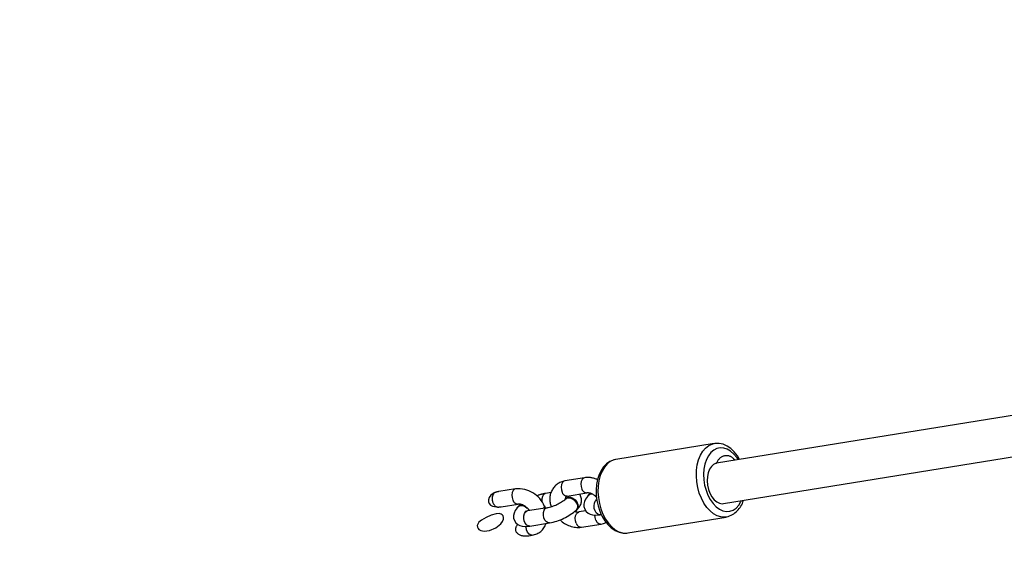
# Model space of a CAD drawing. Header units: metres. Extents: x 104098 to 104607, y 427853 to 428230.
# Tile 25 of 147: x 104233.398 to 104233.782, y 428114.183 to 428114.386. Entities that reach past the tile are written whole.
import ezdxf

# ---------------------------------------------------------------- set-up
doc = ezdxf.new("R2010")
doc.units = ezdxf.units.M
doc.linetypes.add('DASHED2', pattern=[0.375, 0.25, -0.125])

# ---------------------------------------------------------------- blocks, each defined once
blk = doc.blocks.new('school2')
at = {"color": 252, "linetype": 'DASHED2'}
for p, q in [((107952.8988633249, 456627.1072555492), (107952.8983249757, 456627.1066728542)), ((107952.8997004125, 456627.1077061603), (107952.8988633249, 456627.1072555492)), ((107952.900844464, 456627.1078968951), (107952.8997004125, 456627.1077061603)), ((107952.9023431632, 456627.1076317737), (107952.900844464, 456627.1078968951)), ((107952.8893238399, 456627.1032377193), (107952.8887835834, 456627.1029158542)), ((107952.8901478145, 456627.1034241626), (107952.8893238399, 456627.1032377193)), ((107952.8913923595, 456627.1033621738), (107952.8901478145, 456627.1034241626)), ((107952.8934975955, 456627.1028262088), (107952.8913923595, 456627.1033621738)), ((107952.8980234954, 456627.1059356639), (107952.8980032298, 456627.1052251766)), ((107952.8980032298, 456627.1052251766), (107952.8982758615, 456627.1043625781)), ((107952.8983249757, 456627.1066728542), (107952.8980234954, 456627.1059356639)), ((107952.8982758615, 456627.1043625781), (107952.8992179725, 456627.1030379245)), ((107952.9094821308, 456627.1030436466), (107952.9039557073, 456627.1068030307)), ((107952.9083422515, 456627.103218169), (107952.9075455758, 456627.1028939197)), ((107952.9090728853, 456627.1032224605), (107952.9083422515, 456627.103218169)), ((107952.9094814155, 456627.1030441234), (107952.9090728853, 456627.1032224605)), ((107952.8883895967, 456627.1024204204), (107952.8882258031, 456627.1018992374)), ((107952.8882258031, 456627.1018992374), (107952.8882281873, 456627.1013437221)), ((107952.8882281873, 456627.1013437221), (107952.8884908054, 456627.1005311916)), ((107952.8887835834, 456627.1029158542), (107952.8883895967, 456627.1024204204)), ((107952.8884908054, 456627.1005311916), (107952.8892489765, 456627.0995002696)), ((107952.8892489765, 456627.0995002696), (107952.890995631, 456627.0982409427)), ((107952.8954629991, 456627.1021319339), (107952.8934975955, 456627.1028262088)), ((107952.8973012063, 456627.1012392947), (107952.8954629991, 456627.1021319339)), ((107952.8982281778, 456627.1004548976), (107952.8973012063, 456627.1012392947)), ((107952.8986234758, 456627.0998102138), (107952.8982281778, 456627.1004548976)), ((107952.8987456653, 456627.0992880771), (107952.8986234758, 456627.0998102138)), ((107952.9005807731, 456627.1018424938), (107952.9061071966, 456627.0980826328)), ((107952.9061348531, 456627.1014743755), (107952.9056909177, 456627.1005507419)), ((107952.9067789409, 456627.1022883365), (107952.9061348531, 456627.1014743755)), ((107952.9075455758, 456627.1028939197), (107952.9067789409, 456627.1022883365)), ((107952.890995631, 456627.0982409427), (107952.8934267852, 456627.097317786)), ((107952.8934267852, 456627.097317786), (107952.8958820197, 456627.0970598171)), ((107952.8958820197, 456627.0970598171), (107952.8970455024, 456627.0972705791)), ((107952.8970455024, 456627.0972705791), (107952.8979448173, 456627.0977178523)), ((107952.8979448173, 456627.0977178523), (107952.8984286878, 456627.0982004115)), ((107952.8984286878, 456627.0982004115), (107952.8986836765, 456627.0987149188)), ((107952.8986836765, 456627.0987149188), (107952.8987456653, 456627.0992880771)), ((107952.901749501, 456627.0960551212), (107952.9010877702, 456627.0952993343)), ((107952.9025704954, 456627.096617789), (107952.901749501, 456627.0960551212)), ((107952.9035263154, 456627.0969978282), (107952.9025704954, 456627.096617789)), ((107952.9047921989, 456627.0972281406), (107952.9035263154, 456627.0969978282)), ((107952.9055414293, 456627.0972667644), (107952.9047921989, 456627.0972281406)), ((107952.9048462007, 456627.0972348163), (107952.904944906, 456627.0972734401)), ((107952.904944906, 456627.0972734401), (107952.9057103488, 456627.097349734)), ((107952.9054521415, 456627.0972286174), (107952.9059487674, 456627.0971938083)), ((107952.905753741, 456627.0973678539), (107952.9054732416, 456627.0973664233)), ((107952.9057103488, 456627.097349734), (107952.9064493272, 456627.0970545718)), ((107952.9059487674, 456627.0971938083), (107952.9066150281, 456627.0968128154)), ((107952.9068288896, 456627.0972128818), (107952.9062510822, 456627.0972405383)), ((107952.9064493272, 456627.0970545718), (107952.9070726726, 456627.0964232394)), ((107952.9066150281, 456627.0968128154), (107952.907154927, 456627.0961447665)), ((107952.9068567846, 456627.0972090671), (107952.9068288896, 456627.0972128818)), ((107952.9070726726, 456627.0964232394), (107952.9075054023, 456627.095531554)), ((107952.907154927, 456627.0961447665), (107952.9075076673, 456627.0952640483)), ((107952.9075054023, 456627.095531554), (107952.9075373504, 456627.0954266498)), ((107952.9006463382, 456627.0943809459), (107952.9004722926, 456627.0933304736)), ((107952.9004722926, 456627.0933304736), (107952.9005751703, 456627.0923658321)), ((107952.9005751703, 456627.0923658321), (107952.9008849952, 456627.0914922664)), ((107952.9010877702, 456627.0952993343), (107952.9006463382, 456627.0943809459)), ((107952.9033093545, 456627.0916353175), (107952.9038617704, 456627.0925174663)), ((107952.9038617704, 456627.0925174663), (107952.9045779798, 456627.0932379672)), ((107952.9045779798, 456627.0932379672), (107952.9053716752, 456627.0937105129)), ((107952.9053716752, 456627.0937105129), (107952.9061471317, 456627.0938774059)), ((107952.9061471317, 456627.0938774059), (107952.9068107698, 456627.0937186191)), ((107952.9068107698, 456627.0937186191), (107952.9069075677, 456627.0936594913)), ((107952.9133322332, 456627.0892888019), (107952.9069075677, 456627.0936594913)), ((107952.9075169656, 456627.093276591), (107952.9075070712, 456627.0932517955)), ((107952.9075076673, 456627.0952640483), (107952.9076069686, 456627.0944777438)), ((107952.9075939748, 456627.0939360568), (107952.9075169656, 456627.093276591)), ((107952.9166282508, 456627.0937763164), (107952.9159646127, 456627.0939346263)), ((107952.9167250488, 456627.0937167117), (107952.9166282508, 456627.0937763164)), ((107952.9185092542, 456627.0925031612), (107952.9167250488, 456627.0937167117)), ((107952.9236072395, 456627.0919667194), (107952.9228406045, 456627.0913611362)), ((107952.9244039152, 456627.0922914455), (107952.9236072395, 456627.0919667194)), ((107952.9251345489, 456627.092295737), (107952.9244039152, 456627.0922914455)), ((107952.9255437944, 456627.0921169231), (107952.9251345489, 456627.092295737)), ((107952.9319684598, 456627.0877462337), (107952.9255437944, 456627.0921169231)), ((107952.9008849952, 456627.0914922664), (107952.9013779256, 456627.0906759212)), ((107952.9012490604, 456627.087552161), (107952.9016209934, 456627.0885539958)), ((107952.9013779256, 456627.0906759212), (107952.902095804, 456627.0898562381)), ((107952.9016209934, 456627.0885539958), (107952.902247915, 456627.0894757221)), ((107952.902095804, 456627.0898562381), (107952.9031543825, 456627.0889659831)), ((107952.902247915, 456627.0894757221), (107952.9023814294, 456627.0896225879)), ((107952.9029346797, 456627.0898190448), (107952.9029873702, 456627.0906983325)), ((107952.9031577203, 456627.0891042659), (107952.9029346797, 456627.0898190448)), ((107952.9029873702, 456627.0906983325), (107952.9033093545, 456627.0916353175)), ((107952.9031543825, 456627.0889659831), (107952.9035326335, 456627.0886984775)), ((107952.9035326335, 456627.0886984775), (107952.9031577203, 456627.0891042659)), ((107952.9035326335, 456627.0886984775), (107952.909957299, 456627.0843277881)), ((107952.9097339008, 456627.0872646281), (107952.9102864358, 456627.0881467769)), ((107952.9102864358, 456627.0881467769), (107952.9110026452, 456627.0888672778)), ((107952.9110026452, 456627.0888672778), (107952.9117963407, 456627.0893398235)), ((107952.9117963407, 456627.0893398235), (107952.9125717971, 456627.0895067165)), ((107952.9121464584, 456627.0900956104), (107952.9125616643, 456627.0901180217)), ((107952.9125616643, 456627.0901180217), (107952.9129525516, 456627.0902963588)), ((107952.9125717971, 456627.0895067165), (107952.9132354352, 456627.0893479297)), ((107952.9126544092, 456627.0897499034), (107952.9128788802, 456627.0898610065)), ((107952.9128788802, 456627.0898610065), (107952.912998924, 456627.0900207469)), ((107952.9129525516, 456627.0902963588), (107952.9130157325, 456627.0904236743)), ((107952.912998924, 456627.0900207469), (107952.9131224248, 456627.0903802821)), ((107952.9132354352, 456627.0893479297), (107952.9133319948, 456627.0892888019)), ((107952.9221965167, 456627.090547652), (107952.9217525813, 456627.0896240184)), ((107952.9228406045, 456627.0913611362), (107952.9221965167, 456627.090547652)), ((107952.9308285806, 456627.0879207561), (107952.9300319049, 456627.08759603)), ((107952.9315592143, 456627.0879250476), (107952.9308285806, 456627.0879207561)), ((107952.9319677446, 456627.0877467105), (107952.9315592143, 456627.0879250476)), ((107952.9006720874, 456627.0862451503), (107952.9017810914, 456627.0854907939)), ((107952.9011836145, 456627.0866075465), (107952.9012490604, 456627.087552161)), ((107952.9014335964, 456627.0858517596), (107952.9011836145, 456627.0866075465)), ((107952.9017822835, 456627.0854903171), (107952.9014335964, 456627.0858517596)), ((107952.9093593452, 456627.0854483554), (107952.9094120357, 456627.0863276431)), ((107952.9095823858, 456627.0847335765), (107952.9093593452, 456627.0854483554)), ((107952.9094120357, 456627.0863276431), (107952.9097339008, 456627.0872646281)), ((107952.9099565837, 456627.0843282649), (107952.9095823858, 456627.0847335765)), ((107952.9206049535, 456627.0868488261), (107952.9211294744, 456627.0868602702)), ((107952.9211728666, 456627.0868783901), (107952.9208923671, 456627.0868764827)), ((107952.9209143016, 456627.0867415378), (107952.9214053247, 456627.0866933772)), ((107952.9211294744, 456627.0868602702), (107952.9218684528, 456627.086565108)), ((107952.9211728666, 456627.0868783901), (107952.9214099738, 456627.0868617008)), ((107952.9214053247, 456627.0866933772), (107952.9220665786, 456627.0862937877)), ((107952.9214099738, 456627.0868617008), (107952.9221489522, 456627.0865665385)), ((107952.9218684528, 456627.086565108), (107952.9224919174, 456627.0859332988)), ((107952.9220665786, 456627.0862937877), (107952.92259706, 456627.08561048)), ((107952.9221489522, 456627.0865665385), (107952.9227724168, 456627.0859352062)), ((107952.9221688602, 456627.0871559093), (107952.9285935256, 456627.0827852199)), ((107952.9224919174, 456627.0859332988), (107952.9229245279, 456627.0850416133)), ((107952.92259706, 456627.08561048), (107952.9229368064, 456627.0847202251)), ((107952.9227724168, 456627.0859352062), (107952.9232050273, 456627.0850435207)), ((107952.9229245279, 456627.0850416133), (107952.9231143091, 456627.0839973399)), ((107952.9229368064, 456627.0847202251), (107952.9230477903, 456627.0837245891)), ((107952.9231143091, 456627.0839973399), (107952.9230382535, 456627.0829263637)), ((107952.9232050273, 456627.0850435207), (107952.9233948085, 456627.0839992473)), ((107952.9233948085, 456627.0839992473), (107952.923318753, 456627.082928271)), ((107952.9286211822, 456627.0861769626), (107952.9281772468, 456627.085253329)), ((107952.92926527, 456627.0869904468), (107952.9286211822, 456627.0861769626)), ((107952.9300319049, 456627.08759603), (107952.92926527, 456627.0869904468)), ((107952.9369299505, 456627.0846863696), (107952.9352411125, 456627.0837727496)), ((107952.9369713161, 456627.0841151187), (107952.9352434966, 456627.0830379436)), ((107952.9386262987, 456627.0853277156), (107952.9369299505, 456627.0846863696)), ((107952.9387145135, 456627.0849071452), (107952.9369713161, 456627.0841151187)), ((107952.9402880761, 456627.0856848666), (107952.9386262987, 456627.0853277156)), ((107952.9404300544, 456627.085393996), (107952.9387145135, 456627.0849071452)), ((107952.941882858, 456627.0857563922), (107952.9402880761, 456627.0856848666)), ((107952.9420758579, 456627.08556375), (107952.9404300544, 456627.085393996)), ((107952.9433902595, 456627.0855470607), (107952.941882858, 456627.0857563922)), ((107952.9436113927, 456627.0854125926), (107952.9420758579, 456627.08556375)), ((107952.9447946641, 456627.0850563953), (107952.9433902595, 456627.0855470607)), ((107952.9449987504, 456627.0849438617), (107952.9436113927, 456627.0854125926)), ((107952.9456089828, 456627.0845614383), (107952.9447946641, 456627.0850563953)), ((107952.9456509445, 456627.0845776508), (107952.9449987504, 456627.0849438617)), ((107952.9457513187, 456627.0845108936), (107952.9456509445, 456627.0845776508)), ((107952.9778746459, 456627.0626574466), (107952.9457513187, 456627.0845108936)), ((107952.9206916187, 456627.0806933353), (107952.9203412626, 456627.0807844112)), ((107952.9214569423, 456627.0807701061), (107952.9206916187, 456627.0806933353)), ((107952.9216119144, 456627.0809403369), (107952.9209103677, 456627.0807796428)), ((107952.9209287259, 456627.080676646), (107952.9212092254, 456627.0806785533)), ((107952.9217374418, 456627.0807715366), (107952.9212092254, 456627.0806785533)), ((107952.9221563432, 456627.0812092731), (107952.9214569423, 456627.0807701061)), ((107952.9220182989, 456627.0812064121), (107952.9216119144, 456627.0809403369)), ((107952.9224368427, 456627.0812107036), (107952.9217374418, 456627.0807715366)), ((107952.9225609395, 456627.08186254), (107952.9220182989, 456627.0812064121)), ((107952.9227055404, 456627.0819583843), (107952.9221563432, 456627.0812092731)), ((107952.9229860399, 456627.0819598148), (107952.9224368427, 456627.0812107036)), ((107952.9229176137, 456627.0827346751), (107952.9225609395, 456627.08186254)), ((107952.9230382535, 456627.0829263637), (107952.9227055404, 456627.0819583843)), ((107952.9230477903, 456627.0837245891), (107952.9229176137, 456627.0827346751)), ((107952.923318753, 456627.082928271), (107952.9229860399, 456627.0819598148)), ((107952.9247528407, 456627.0804587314), (107952.9240826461, 456627.0797115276)), ((107952.9255799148, 456627.0810123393), (107952.9247528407, 456627.0804587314)), ((107952.9265434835, 456627.081385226), (107952.9255799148, 456627.0810123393)), ((107952.9278291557, 456627.0816083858), (107952.9265434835, 456627.081385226)), ((107952.9285791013, 456627.0816412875), (107952.9278291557, 456627.0816083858)), ((107952.9286525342, 456627.0817914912), (107952.9285122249, 456627.0817905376)), ((107952.9292781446, 456627.0816708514), (107952.9286525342, 456627.0817914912)), ((107952.9295901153, 456627.0815106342), (107952.9292781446, 456627.0816708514)), ((107952.9320027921, 456627.0801397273), (107952.9305695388, 456627.078389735)), ((107952.9320542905, 456627.0812288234), (107952.9306269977, 456627.0796624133)), ((107952.9335736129, 456627.0817018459), (107952.9320027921, 456627.0801397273)), ((107952.9336028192, 456627.0826097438), (107952.9320542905, 456627.0812288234)), ((107952.9352434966, 456627.0830379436), (107952.9335736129, 456627.0817018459)), ((107952.9352411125, 456627.0837727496), (107952.9336028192, 456627.0826097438)), ((107952.9174264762, 456627.0770321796), (107952.9178704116, 456627.0779558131)), ((107952.9178704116, 456627.0779558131), (107952.9185144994, 456627.0787692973)), ((107952.9185144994, 456627.0787692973), (107952.9192811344, 456627.0793748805)), ((107952.9192811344, 456627.0793748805), (107952.92007781, 456627.0796996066)), ((107952.92007781, 456627.0796996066), (107952.9208084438, 456627.0797038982)), ((107952.9208084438, 456627.0797038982), (107952.9212176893, 456627.0795250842)), ((107952.9234846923, 456627.077982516), (107952.9212176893, 456627.0795250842)), ((107952.9236300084, 456627.0787993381), (107952.9234424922, 456627.0777460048)), ((107952.9234424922, 456627.0777460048), (107952.9235358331, 456627.0767775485)), ((107952.9235358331, 456627.0767775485), (107952.9238379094, 456627.075900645)), ((107952.9240826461, 456627.0797115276), (107952.9236300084, 456627.0787993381)), ((107952.9260856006, 456627.0755406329), (107952.926529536, 456627.0764642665)), ((107952.926529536, 456627.0764642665), (107952.9271736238, 456627.0772777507)), ((107952.9271736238, 456627.0772777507), (107952.9279402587, 456627.0778833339)), ((107952.9279402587, 456627.0778833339), (107952.9287369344, 456627.07820806)), ((107952.9293495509, 456627.0779443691), (107952.9282473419, 456627.0761099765)), ((107952.9293093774, 456627.0764957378), (107952.9282533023, 456627.0745035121)), ((107952.9287369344, 456627.07820806), (107952.9294675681, 456627.0782123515)), ((107952.9305695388, 456627.078389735), (107952.9293093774, 456627.0764957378)), ((107952.9306269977, 456627.0796624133), (107952.9293495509, 456627.0779443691)), ((107952.9294675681, 456627.0782123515), (107952.9295286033, 456627.0781961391)), ((107952.9178427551, 456627.0745640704), (107952.9242674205, 456627.070193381)), ((107952.9238379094, 456627.075900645), (107952.924322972, 456627.0750833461)), ((107952.9238511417, 456627.0726614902), (107952.9242950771, 456627.0735851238)), ((107952.9242950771, 456627.0735851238), (107952.9249276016, 456627.0743871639)), ((107952.924322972, 456627.0750833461), (107952.9250296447, 456627.0742650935)), ((107952.9250296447, 456627.0742650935), (107952.9260722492, 456627.0733776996)), ((107952.9258953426, 456627.0746184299), (107952.9260856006, 456627.0755406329)), ((107952.9259818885, 456627.0738092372), (107952.9258953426, 456627.0746184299)), ((107952.9263346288, 456627.0732098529), (107952.9259818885, 456627.0738092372)), ((107952.9260722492, 456627.0733776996), (107952.9265018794, 456627.0730725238)), ((107952.9265018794, 456627.0730725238), (107952.9263346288, 456627.0732098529)), ((107952.9265018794, 456627.0730725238), (107952.9268496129, 456627.0728360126)), ((107952.9269381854, 456627.0731206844), (107952.9266117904, 456627.0720711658)), ((107952.9274271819, 456627.0724626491), (107952.9268515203, 456627.0704232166)), ((107952.9273439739, 456627.0741969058), (107952.9269381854, 456627.0731206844)), ((107952.9282473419, 456627.0761099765), (107952.9273439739, 456627.0741969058)), ((107952.9282533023, 456627.0745035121), (107952.9274271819, 456627.0724626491)), ((107952.9242674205, 456627.070193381), (107952.9251307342, 456627.0696874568)), ((107952.9251307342, 456627.0696874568), (107952.9261182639, 456627.0693245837)), ((107952.9261876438, 456627.0701142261), (107952.9260187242, 456627.0681911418)), ((107952.9266117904, 456627.0720711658), (107952.9261876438, 456627.0701142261)), ((107952.9268515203, 456627.0704232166), (107952.9265402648, 456627.0684352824)), ((107952.9260187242, 456627.0681911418), (107952.9261202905, 456627.0663438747)), ((107952.9261202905, 456627.0663438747), (107952.9265008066, 456627.064621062)), ((107952.9265402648, 456627.0684352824), (107952.9265012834, 456627.0665484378)), ((107952.9265012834, 456627.0665484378), (107952.9267355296, 456627.064808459)), ((107952.9267355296, 456627.064808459), (107952.9272371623, 456627.0632582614)), ((107952.9265008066, 456627.064621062), (107952.9271562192, 456627.0630775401)), ((107952.9271562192, 456627.0630775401), (107952.9280613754, 456627.0617657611)), ((107952.9272371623, 456627.0632582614), (107952.9279937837, 456627.0619364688)), ((107952.9279937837, 456627.0619364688), (107952.9289869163, 456627.0608750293)), ((107952.9280613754, 456627.0617657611), (107952.9291750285, 456627.0607224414)), ((107952.9656969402, 456627.0598483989), (107952.9673668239, 456627.0611844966)), ((107952.9673668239, 456627.0611844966), (107952.9690946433, 456627.0622616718)), ((107952.9690946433, 456627.0622616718), (107952.9708377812, 456627.0630532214)), ((107952.9708377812, 456627.0630532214), (107952.9725534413, 456627.0635400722)), ((107952.9725534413, 456627.0635400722), (107952.9741992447, 456627.063710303)), ((107952.9744906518, 456627.0610247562), (107952.9729327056, 456627.0607739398)), ((107952.9741992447, 456627.063710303), (107952.97573472, 456627.0635586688)), ((107952.9759482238, 456627.0609527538), (107952.9744906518, 456627.0610247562)), ((107952.97573472, 456627.0635586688), (107952.9771220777, 456627.0630904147)), ((107952.9772636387, 456627.0605593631), (107952.9759482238, 456627.0609527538)), ((107952.9771220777, 456627.0630904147), (107952.977714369, 456627.0627623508)), ((107952.9781906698, 456627.0624290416), (107952.9776601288, 456627.0627518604)), ((107952.977714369, 456627.0627623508), (107952.9778746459, 456627.0626574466)), ((107952.9792962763, 456627.061373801), (107952.9781906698, 456627.0624290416)), ((107952.9801914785, 456627.0600510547), (107952.9792962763, 456627.061373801)), ((107952.9289869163, 456627.0608750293), (107952.9294393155, 456627.0605336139)), ((107952.9291750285, 456627.0607224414), (107952.9296541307, 456627.0604372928)), ((107952.9294393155, 456627.0605336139), (107952.9615626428, 456627.0386796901)), ((107952.9626929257, 456627.056536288), (107952.9641260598, 456627.0582858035)), ((107952.9641260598, 456627.0582858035), (107952.9656969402, 456627.0598483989)), ((107952.968111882, 456627.0581999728), (107952.9666101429, 456627.0568176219)), ((107952.9696967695, 456627.0593410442), (107952.968111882, 456627.0581999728)), ((107952.9713192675, 456627.0602074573), (107952.9696967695, 456627.0593410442)), ((107952.9729327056, 456627.0607739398), (107952.9713192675, 456627.0602074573)), ((107952.9783988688, 456627.0598565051), (107952.9772636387, 456627.0605593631)), ((107952.9793214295, 456627.058864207), (107952.9783988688, 456627.0598565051)), ((107952.9800046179, 456627.0576106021), (107952.9793214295, 456627.058864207)), ((107952.9804289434, 456627.0561324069), (107952.9800046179, 456627.0576106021)), ((107952.9808353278, 456627.0584989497), (107952.9801914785, 456627.0600510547)), ((107952.9812038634, 456627.0567694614), (107952.9808353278, 456627.0584989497)), ((107952.9603766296, 456627.0526500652), (107952.9614327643, 456627.054641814)), ((107952.9614327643, 456627.054641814), (107952.9626929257, 456627.056536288)), ((107952.9640254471, 456627.0534912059), (107952.9630168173, 456627.0516439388)), ((107952.9652348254, 456627.0552326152), (107952.9640254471, 456627.0534912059)), ((107952.9658597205, 456627.0540348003), (107952.964806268, 456627.0527163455)), ((107952.9666101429, 456627.0568176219), (107952.9652348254, 456627.0552326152)), ((107952.9670496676, 456627.0551620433), (107952.9658597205, 456627.0540348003)), ((107952.9683227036, 456627.0560480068), (107952.9670496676, 456627.0551620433)), ((107952.969621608, 456627.0566526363), (107952.9683227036, 456627.0560480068)), ((107952.9708881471, 456627.0569487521), (107952.969621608, 456627.0566526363)), ((107952.9720653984, 456627.0569230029), (107952.9708881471, 456627.0569487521)), ((107952.9731004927, 456627.0565768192), (107952.9720653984, 456627.0569230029)), ((107953.1374789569, 456626.9447728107), (107952.9731828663, 456627.0565439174)), ((107952.9805820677, 456627.0544720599), (107952.9804289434, 456627.0561324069)), ((107952.9804596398, 456627.0526772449), (107952.9805820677, 456627.0544720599)), ((107952.9811132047, 456627.0529924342), (107952.9812933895, 456627.0549179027)), ((107952.9812933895, 456627.0549179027), (107952.9812038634, 456627.0567694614)), ((107952.9589747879, 456627.0485697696), (107952.9595505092, 456627.0506092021)), ((107952.9595505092, 456627.0506092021), (107952.9603766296, 456627.0526500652)), ((107952.9622379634, 456627.0497432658), (107952.9617112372, 456627.0478440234)), ((107952.9630168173, 456627.0516439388), (107952.9622379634, 456627.0497432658)), ((107952.9632898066, 456627.0497494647), (107952.9628948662, 456627.0482340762)), ((107952.9639366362, 456627.0512662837), (107952.9632898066, 456627.0497494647)), ((107952.964806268, 456627.0527163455), (107952.9639366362, 456627.0512662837)), ((107952.9802885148, 456627.0517102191), (107952.9804596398, 456627.0526772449)), ((107952.9807574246, 456627.0513912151), (107952.9811132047, 456627.0529924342)), ((107952.9586246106, 456627.0446949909), (107952.9586635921, 456627.0465818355)), ((107952.9586635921, 456627.0465818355), (107952.9589747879, 456627.0485697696)), ((107952.9617112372, 456627.0478440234), (107952.9614518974, 456627.046000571)), ((107952.9614518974, 456627.046000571), (107952.9614672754, 456627.0442667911)), ((107952.9628948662, 456627.0482340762), (107952.9627695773, 456627.046788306)), ((107952.9627695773, 456627.046788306), (107952.9629195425, 456627.045476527)), ((107952.9588588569, 456627.0429550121), (107952.9586246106, 456627.0446949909)), ((107952.95936043, 456627.0414048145), (107952.9588588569, 456627.0429550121)), ((107952.9614672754, 456627.0442667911), (107952.9617570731, 456627.0426917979)), ((107952.9617570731, 456627.0426917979), (107952.9623128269, 456627.0413208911)), ((107952.9629195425, 456627.045476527), (107952.9633379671, 456627.0443588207)), ((107952.9633379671, 456627.0443588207), (107952.9640061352, 456627.0434843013)), ((107952.9640061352, 456627.0434843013), (107952.9643999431, 456627.0431676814)), ((107952.9643999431, 456627.0431676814), (107953.1286444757, 456626.9314313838)), ((107952.960117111, 456627.040082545), (107952.95936043, 456627.0414048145)), ((107952.9611101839, 456627.0390215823), (107952.960117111, 456627.040082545)), ((107952.9615626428, 456627.0386796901), (107952.9611101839, 456627.0390215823)), ((107952.9617015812, 456627.0385881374), (107952.9615626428, 456627.0386796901)), ((107952.9623128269, 456627.0413208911), (107952.9631186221, 456627.0401941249)), ((107952.9631186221, 456627.0401941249), (107952.9641512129, 456627.0393434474)), ((107952.9641512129, 456627.0393434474), (107952.9653809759, 456627.0387931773)), ((107952.9653809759, 456627.0387931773), (107952.9667724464, 456627.0385595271)), ((107952.9667724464, 456627.0385595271), (107952.9682856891, 456627.0386491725)), ((107952.9682856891, 456627.0386491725), (107952.9698770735, 456627.0390597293)), ((107952.9698770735, 456627.0390597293), (107952.9702401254, 456627.0391946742))]:
    blk.add_line(p, q, dxfattribs=at)
for centre, radius, start, end in [((107963.3819477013, 457111.7866804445), 482.7514272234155, 268.4898422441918, 270.1038511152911), ((107952.9028737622, 456627.1039108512), 0.003758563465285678, 98.11559411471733, 193.4295797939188), ((107952.9074627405, 456627.0995810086), 0.002019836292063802, 151.3077478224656, 228.0289530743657), ((107952.9024671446, 456627.0942596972), 0.01124134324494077, 339.5060918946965, 51.38864088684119), ((107952.9057112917, 456627.0955017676), 0.001866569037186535, 36.31895184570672, 88.69687399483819), ((107952.9025786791, 456627.0944134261), 0.005090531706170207, 346.1523374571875, 46.119781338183), ((107952.9088173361, 456627.0966965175), 0.003587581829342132, 223.595920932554, 237.83715290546), ((107952.9164548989, 456627.0904692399), 0.003499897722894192, 98.05281530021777, 149.9140300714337), ((107952.906933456, 456627.0791508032), 0.01755109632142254, 56.08995243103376, 67.88714262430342), ((107952.9216365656, 456627.085983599), 0.007272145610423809, 57.5008609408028, 160.026248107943), ((107952.912383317, 456627.0909641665), 0.0009419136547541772, 261.0890335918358, 321.6917797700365), ((107952.9219321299, 456627.1025842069), 0.01583433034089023, 237.1039085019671, 266.6273886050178), ((107952.9235251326, 456627.0886538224), 0.002020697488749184, 151.3061516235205, 227.8410065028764), ((107952.9055966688, 456627.0907307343), 0.006481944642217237, 233.9389456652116, 299.7756088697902), ((107952.9219644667, 456627.1027232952), 0.02196740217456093, 236.866597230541, 267.4727927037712), ((107952.9216556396, 456627.0864285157), 0.0008902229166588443, 54.7946975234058, 149.3247790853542), ((107952.9219948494, 456627.085014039), 0.004209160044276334, 267.0026622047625, 352.1333196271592), ((107952.9299476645, 456627.0842833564), 0.002018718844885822, 151.2826409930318, 228.0540611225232), ((107952.9270827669, 456627.0806706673), 0.008598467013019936, 20.59330029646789, 55.37484197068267), ((107952.9238359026, 456627.0826639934), 0.01007603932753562, 181.6671582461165, 233.5021942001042), ((107952.9230014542, 456627.081906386), 0.002975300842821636, 200.3998176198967, 233.1641705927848), ((107952.9285282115, 456627.0800757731), 0.001711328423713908, 47.17244547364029, 111.1518237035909), ((107952.928672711, 456627.0802811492), 0.001332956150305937, 37.85421867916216, 97.35405688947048), ((107952.9256336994, 456627.0794220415), 0.004480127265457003, 353.7804009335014, 48.65002172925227), ((107952.919199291, 456627.0760620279), 0.002020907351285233, 151.3108462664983, 227.8363120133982), ((107952.9308578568, 456627.0800801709), 0.002233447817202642, 221.6220961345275, 235.0062163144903), ((107952.9256239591, 456627.0716913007), 0.002020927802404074, 151.3099381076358, 227.813938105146), ((107952.9733311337, 456627.0570845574), 0.0005576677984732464, 245.569994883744, 295.1313077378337), ((107952.9753647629, 456627.053092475), 0.003922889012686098, 350.2670996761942, 117.259897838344), ((107952.9661707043, 456627.0464216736), 0.008984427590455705, 240.525490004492, 301.5470115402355)]:
    blk.add_arc(centre, radius, start, end, dxfattribs=at)
for centre, major_axis, start_param, end_param in [((107952.902268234, 456627.1043228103), (-0.003940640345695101, 0.002680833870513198), 4.712388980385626, 5.099506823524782), ((107952.902268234, 456627.1043228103), (-0.003940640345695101, 0.002680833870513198), 1.183678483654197, 1.570796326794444), ((107952.9023595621, 456627.0887257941), (0.003940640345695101, -0.002680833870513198), 2.411013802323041, 4.712388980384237)]:
    blk.add_ellipse(centre, major_axis=major_axis, ratio=0.6294481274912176, start_param=start_param, end_param=end_param, dxfattribs=at)

msp = doc.modelspace()

# ---------------------------------------------------------------- block references
at = {"rotation": 43.40342385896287}
msp.add_blockref('school2', (339564.7790640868, 22181.48214643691), dxfattribs=at)

doc.saveas('drawing.dxf')
